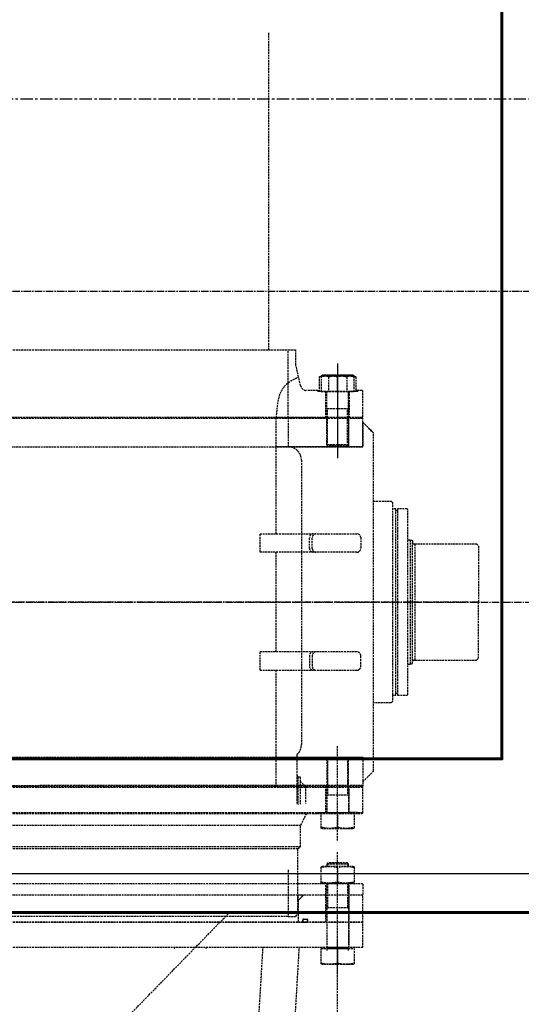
# Model space of a CAD drawing. Header units: millimetres. Extents: x -50096 to 615650, y 194565 to 243945.
# Tile 127 of 256: x 235227 to 236518, y 220627 to 223163. Entities that reach past the tile are written whole.
import ezdxf

# ---------------------------------------------------------------- set-up
doc = ezdxf.new("R2010")
doc.units = ezdxf.units.MM
for name, pattern in [('CENTER2', [28.575, 19.05, -3.175, 3.175, -3.175]), ('ГТО-1 Пунктир', [7, 5, -2]), ('осевая', [50.8, 31.75, -6.35, 6.35, -6.35])]:
    doc.linetypes.add(name, pattern=pattern)
for name, color, linetype, lineweight in [('ГТО-2_Бетон_025', 7, 'Continuous', 25), ('ГТО-2_Бетон_060', 3, 'Continuous', 60), ('ГТО-2_Осевая', 7, 'осевая', 25), ('ГТО-2_Оси_025', 6, 'осевая', 25), ('ГТО-2_Пунктир_025', 151, 'ГТО-1 Пунктир', 25), ('ГТО-2_Размеры_035', 2, 'Continuous', 35), ('ОГОС_Пунктир_025', 151, 'ГТО-1 Пунктир', 25)]:
    doc.layers.add(name, color=color, linetype=linetype, lineweight=lineweight)
doc.layers.add('ГТО-2_Штриховка_018', color=7, linetype='Continuous', lineweight=18, true_color=0x6b6b6b)
doc.layers.add('ОЗиМ Оси', color=4, linetype='CENTER2')

# ---------------------------------------------------------------- blocks, each defined once
blk = doc.blocks.new('ОГСО_Затвор_План')
at = {"layer": 'ГТО-2_Оси_025', "ltscale": 0.5}
blk.add_line((1439.7, 0), (-1270.3, 0), dxfattribs=at)
at = {"layer": 'ОГОС_Пунктир_025'}
for p, q in [((-794.6, 650), (949.7, 650)), ((1077.2, 614), (1077.2, 370)), ((1077.2, 609), (1077.2, 375)), ((949.7, 475), (949.7, 564.6)), ((1053.8, 579.7), (1053.8, 542)), ((1077.2, 542), (1077.2, 579.7)), ((1100.6, 579.7), (1100.6, 542)), ((1026.2, 545), (1030.4, 545)), ((1049.2, 475), (1049.2, 542)), ((1105.2, 475), (1105.2, 542)), ((1128.2, 545), (1124, 545)), ((1105.2, 497.5), (1049.2, 497.5)), ((1105.2, 497.5), (1049.2, 497.5)), ((1051.4, 475), (1051.4, 497.5)), ((1103, 475), (1103, 497.5)), ((1140.2, 475), (-794.6, 475)), ((1142.2, 473), (-794.6, 473)), ((919, 175.8), (919, 473)), ((1051.4, 402.8), (1051.4, 475)), ((1051.4, 402.8), (1051.4, 475)), ((1103, 402.8), (1103, 475)), ((1103, 402.8), (1103, 475)), ((109.7, 400), (1142.2, 400)), ((1049.2, 405), (1049.2, 400)), ((1105.2, 405), (1049.2, 405)), ((1051.4, 402.8), (1051.4, 400)), ((1103, 402.8), (1103, 400)), ((1105.2, 405), (1105.2, 400)), ((1226.7, -235), (1226.7, 235)), ((1231.7, 235), (1231.7, -235)), ((877.3, 128.2), (877.3, 175.7)), ((1264.7, -160), (1264.7, 160)), ((1269.7, -152.5), (1269.7, 152.5)), ((919, -128.3), (919, 128.2)), ((1276.7, -149.5), (1276.7, 149.5)), ((877.3, -175.7), (877.3, -128.3)), ((919, -475), (919, -175.8)), ((1077.2, -614), (1077.2, -370)), ((109.7, -400), (1142.2, -400)), ((1049.2, -405), (1049.2, -400)), ((1105.2, -405), (1049.2, -405)), ((1051.4, -402.8), (1051.4, -400)), ((1051.4, -402.8), (1051.4, -475)), ((1103, -402.8), (1103, -400)), ((1103, -402.8), (1103, -475)), ((1105.2, -405), (1105.2, -400)), ((972.2, -444.3), (972.2, -521.9)), ((974.3, -450), (974.3, -521.7)), ((1142.2, -473), (-794.6, -473)), ((1140.2, -475), (-794.6, -475)), ((-794.6, -477), (1142.2, -477)), ((980.7, -461.2), (980.7, -520.4)), ((994.4, -475), (994.4, -518.7)), ((1049.2, -475), (1049.2, -542)), ((1051.4, -475), (1051.4, -497.5)), ((1103, -475), (1103, -497.5)), ((1105.2, -475), (1105.2, -542)), ((1105.2, -497.5), (1049.2, -497.5)), ((1142.2, -543), (-794.6, -543)), ((996.3, -545), (981.7, -575.3)), ((1077.2, -542), (1077.2, -579.7)), ((981.7, -575.3), (-794.6, -575.3)), ((981.7, -630.5), (-794.6, -630.5)), ((-794.6, -635), (974.7, -635)), ((1077.2, -964), (1077.2, -642)), ((1105.2, -675), (1049.2, -675)), ((1051.4, -672.8), (1051.4, -680)), ((1077.2, -684.3), (1077.2, -720.7)), ((1103, -672.8), (1103, -680)), ((1047.2, -755), (1047.2, -725)), ((1049.2, -725), (1049.2, -892)), ((1051.4, -725), (1051.4, -787.5)), ((1103, -725), (1103, -787.5)), ((1105.2, -725), (1105.2, -892)), ((1107.2, -755), (1107.2, -725)), ((1047.2, -825), (1047.2, -755)), ((1107.2, -825), (1107.2, -755)), ((949.7, -810), (-794.6, -810)), ((1105.2, -787.5), (1049.2, -787.5)), ((1142.4, -825), (-794.6, -825)), ((-794.6, -825), (975.2, -825)), ((1142.4, -890), (1142.4, -825)), ((1077.2, -1182), (1077.2, -860)), ((1142.4, -890), (-794.6, -890)), ((1105.2, -893), (1049.2, -893)), ((1077.2, -892), (1077.2, -929.7))]:
    blk.add_line(p, q, dxfattribs=at)
for points in [[(949.7, 564.6), (949.7, 650), (969.7, 650)], [(976.7, 579.5), (969.7, 610), (969.7, 650)], [(1105.2, 542), (1105.2, 405), (1102.2, 402), (1052.2, 402), (1049.2, 405), (1049.2, 542)], [(919, -400), (1142.2, -400), (1142.2, -463), (1169.7, -435.5), (1169.7, 400), (1169.7, 435.5), (1142.2, 463), (1142.2, 400), (919, 400)], [(1105.2, 475), (1105.2, 405), (1102.2, 402), (1052.2, 402), (1049.2, 405), (1049.2, 475)], [(1142.2, 400), (1142.2, 473), (1140.2, 475)], [(1142.2, 400), (1142.2, 473), (1140.2, 475)], [(1142.2, 400), (1142.2, 463), (1169.7, 435.5)], [(1169.7, 260), (1214.9, 260), (1218.7, 256.2), (1218.7, -256.2), (1214.4, -260), (1169.7, -260)], [(1218.7, -240), (1226.7, -240), (1226.7, -235), (1231.7, -235), (1231.7, -240), (1255.8, -240), (1257.7, -238.1), (1257.7, 238.1), (1255.8, 240), (1231.7, 240), (1231.7, 235), (1226.7, 235), (1226.7, 240), (1218.7, 240)], [(1257.7, 160), (1264.7, 160)], [(1257.7, -160), (1264.7, -160)], [(1105.2, -475), (1105.2, -405), (1102.2, -402), (1052.2, -402), (1049.2, -405), (1049.2, -475)], [(1142.2, -400), (1142.2, -473), (1140.2, -475)], [(-794.6, -545), (1140.2, -545), (1142.2, -543), (1142.2, -477), (1140.2, -475), (-794.6, -475)], [(1026.2, -545), (1026.2, -542), (1047.2, -542), (1047.2, -475)], [(1128.2, -545), (1128.2, -542), (1107.2, -542), (1107.2, -475)], [(974.7, -725), (974.7, -635), (981.7, -630.5), (981.7, -575.3)], [(1105.2, -680), (1105.2, -675), (1102.2, -672), (1052.2, -672), (1049.2, -675), (1049.2, -680)], [(949.7, -689.6), (949.7, -810), (969.2, -810), (974.7, -800.5), (974.7, -725)], [(-794.6, -725), (1140.2, -725), (1142.2, -727), (1142.2, -755), (-794.6, -755)], [(-794.6, -825), (1142.2, -825), (1142.2, -755), (-794.6, -755)], [(989.4, -755), (975.5, -768.9), (975.5, -825)], [(1107.2, -892), (1107.2, -825)], [(1105.2, -898), (1105.2, -893), (1102.2, -890), (1052.2, -890), (1049.2, -893), (1049.2, -898)]]:
    blk.add_lwpolyline(points, dxfattribs=at)
for points in [[(1124, 579.7), (1124, 542), (1030.4, 542), (1030.4, 579.7), (1037.9, 584), (1116.5, 584)], [(1119.7, 542), (1119.7, 582.2), (1116.5, 584), (1037.9, 584), (1034.7, 582.2), (1034.7, 542)], [(1140.2, 475), (1142.2, 477), (1142.2, 543), (1140.2, 545), (1128.2, 545), (1128.2, 542), (1107.2, 542), (1107.2, 475)], [(1119.7, -542), (1119.7, -582.2), (1116.5, -584), (1037.9, -584), (1034.7, -582.2), (1034.7, -542)], [(1116.5, -680), (1119.7, -681.8), (1119.7, -723.2), (1116.5, -725), (1037.9, -725), (1034.7, -723.2), (1034.7, -681.8), (1037.9, -680)], [(1119.7, -892), (1119.7, -932.2), (1116.5, -934), (1037.9, -934), (1034.7, -932.2), (1034.7, -892)]]:
    blk.add_lwpolyline(points, close=True, dxfattribs=at)
for points in [[(919.3, 475), (1047.2, 475), (1047.2, 542), (1026.2, 542), (1026.2, 545), (997.4, 545, -0.349242), (981.8, 557.4), (976.7, 579.5)], [(1124, 579.7, 0.211292), (1100.6, 579.7, 0.105646), (1053.8, 579.7, 0.211292), (1030.4, 579.7)], [(1034.7, 579.7, -0.116285), (1077.2, 579.7, -0.116285), (1119.7, 579.7)], [(949.7, 475), (949.7, 400, -0.414214), (983.9, 365), (983.9, -367.1, -0.21363), (972.2, -393.3), (972.2, -444.3), (974.3, -450), (980.7, -450), (980.7, -461.2), (994.4, -475)], [(877.3, 175.7), (1126.6, 175.8, -0.414283), (1136.6, 165.8), (1136.6, 138.2, -0.414214), (1126.6, 128.2), (877.3, 128.2)], [(1014.7, 128.2, -0.414144), (1004.7, 138.2), (1004.7, 165.8, -0.414144), (1014.7, 175.8)], [(1021.9, 128.2, -0.414144), (1011.9, 138.2), (1011.9, 165.8, -0.414144), (1021.9, 175.8)], [(1264.7, 160), (1269.7, 158.7), (1269.7, 152.5, 0.414214), (1272.7, 149.5), (1276.7, 149.5), (1276.7, 150), (1434.7, 150), (1439.7, 145), (1439.7, 0)], [(1264.7, -160), (1269.7, -158.7), (1269.7, -152.5, -0.414214), (1272.7, -149.5), (1276.7, -149.5), (1276.7, -150), (1434.7, -150), (1439.7, -145), (1439.7, 0)], [(877.3, -175.7), (1126.6, -175.8, 0.414283), (1136.6, -165.8), (1136.6, -138.2, 0.414214), (1126.6, -128.3), (877.3, -128.3)], [(1014.7, -128.3, 0.414144), (1004.7, -138.2), (1004.7, -165.8, 0.414144), (1014.7, -175.8)], [(1021.9, -128.3, 0.414144), (1011.9, -138.2), (1011.9, -165.8, 0.414144), (1021.9, -175.8)], [(1034.7, -579.7, 0.116285), (1077.2, -579.7, 0.116285), (1119.7, -579.7)], [(1119.7, -684.3, 0.116285), (1077.2, -684.3, 0.116285), (1034.7, -684.3)], [(1034.7, -720.7, 0.116285), (1077.2, -720.7, 0.116285), (1119.7, -720.7)], [(986.8, -825, 0.414214), (987.3, -824.5), (987.3, -818.1, -0.414214), (988.3, -817.1), (998.7, -817.1, -0.414214), (999.7, -818.1), (999.7, -824.5, 0.414214), (1000.2, -825)], [(1034.7, -929.7, 0.116285), (1077.2, -929.7, 0.116285), (1119.7, -929.7)]]:
    blk.add_lwpolyline(points, format="xyb", dxfattribs=at)
for points in [[(984.6, -755), (976.7, -755, 0.414214), (974.7, -757), (974.7, -764.9, 0.668179), (978.1, -766.3), (986, -758.4, 0.668179)], [(999.7, -820.6), (999.7, -821.5, -0.414214), (996.2, -825), (990.8, -825, -0.414214), (987.3, -821.5), (987.3, -820.6, -0.414214), (990.8, -817.1), (996.2, -817.1, -0.414214)]]:
    blk.add_lwpolyline(points, format="xyb", close=True, dxfattribs=at)
for radius, start, end in [(877.5, 318.4524, 318.6262), (940, 321.7464, 321.9011)]:
    blk.add_arc((-0.1, -310), radius, start, end, dxfattribs=at)
for points, knots in [([(919.3, 475), (920.2, 483.6), (921.9, 501.7), (925.4, 528.9), (934.1, 549.1), (943.8, 559.8), (947.7, 563), (949.7, 564.6)], [0, 0, 0, 0, 25.928363, 54.505594, 82.284836, 89.85157, 97.520828, 97.520828, 97.520828, 97.520828]), ([(949.7, 564.6), (954, 567.5), (962.5, 573.4), (972, 577.4), (976.7, 579.5)], [0, 0, 0, 0, 15.585802, 30.931216, 30.931216, 30.931216, 30.931216])]:
    blk.add_open_spline(points, degree=3, knots=knots, dxfattribs=at)
blk = doc.blocks.new('A$C1AA538EC')
at = {"layer": 'ОГОС_Пунктир_025'}
for p, q in [((900, -10451.2), (900, -9633.4)), ((776.7, -13801), (885.1, -11990.1)), ((870.2, -13801), (978.6, -11990.1))]:
    blk.add_line(p, q, dxfattribs=at)
at = {"layer": 'ГТО-2_Размеры_035', "rotation": 0.0001303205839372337}
blk.add_blockref('ОГСО_Затвор_План', (0, -11100.1), dxfattribs=at)

msp = doc.modelspace()

# ---------------------------------------------------------------- hatches: boundary and pattern name
at = {"layer": 'ГТО-2_Штриховка_018'}
h = msp.add_hatch(dxfattribs=at)
h.set_pattern_fill('ANSI35', color=256, scale=100)
h.set_pattern_definition([(45, (-115466.6, -494469.8), (-449.0128, 449.0128), []), (45, (-115017.6, -494469.8), (-449.0128, 449.0128), [793.75, -158.75, 0, -158.75])])
h.paths.add_polyline_path([(243988.4, 233562.9), (247488.4, 233562.9), (247488.4, 236562.9), (227633.4, 236562.9), (227633.4, 228037.9), (232688.4, 228037.9), (232688.4, 229062.9), (243988.4, 229062.9)])
edge = h.paths.add_edge_path(flags=16)
edge.add_arc((234968.4, 232762.8), 1700, 0, 360)
edge = h.paths.add_edge_path(flags=16)
edge.add_arc((255968.4, 232762.8), 1700, 0, 360)
h.paths.add_polyline_path([(264438.4, 224462.9), (264438.4, 224822.9), (265938.4, 224822.9), (265938.4, 224462.9), (276518.4, 224462.9), (276518.4, 221662.7), (278018.4, 221662.7), (278018.4, 225962.9), (263788.4, 225962.9), (263788.4, 236562.9), (247488.4, 236562.9), (247488.4, 233562.9), (250988.4, 233562.9), (250988.4, 229062.9), (262288.4, 229062.9), (262288.4, 226212.9), (247488.4, 226212.9), (247488.4, 224462.9), (252623.4, 224462.9), (252623.4, 224822.9), (254123.4, 224822.9), (254123.4, 224462.9), (258378.4, 224462.9), (258378.4, 224822.9), (259878.4, 224822.9), (259878.4, 224462.9)])

# ---------------------------------------------------------------- linework, layer by layer
at = {"layer": 'ГТО-2_Бетон_025'}
msp.add_lwpolyline([(233168.4, 224062.9), (236768.4, 224062.9), (236768.4, 220962.9), (233168.4, 220962.9)], close=True, dxfattribs=at)
at = {"layer": 'ГТО-2_Бетон_060'}
msp.add_line((268518.4, 220862.9), (225418.4, 220862.9), dxfattribs=at)
msp.add_lwpolyline([(233468.4, 223758.4), (236468.4, 223758.4), (236468.4, 221258.4), (233468.4, 221258.4), (233468.4, 223758.4)], dxfattribs=at)
at = {"layer": 'ГТО-2_Осевая', "color": 1}
msp.add_lwpolyline([(273718.5, 212462.9), (228218.4, 212464), (228218.4, 222958), (273718.5, 222962.9)], close=True, dxfattribs=at)
at = {"layer": 'ГТО-2_Пунктир_025'}
msp.add_lwpolyline([(227383.2, 214995.3), (227018.4, 215369.3), (227018.4, 219069.9), (228767, 220862.9), (231769.9, 220862.9), (233218.4, 219377.6), (234318.4, 219377.6), (235767, 220862.9), (238769.9, 220862.9), (240218.4, 219377.6), (241318.4, 219377.6), (242767, 220862.9), (245769.9, 220862.9), (247218.4, 219377.6), (248318.4, 219377.6), (249767, 220862.9), (252769.9, 220862.9), (254218.4, 219377.6), (255318.4, 219377.6)], dxfattribs=at)
at = {"layer": 'ОЗиМ Оси'}
for p, q in [((276318.5, 222462.9), (229518.5, 222462.9)), ((221126.5, 221662.7), (278990.6, 221662.7))]:
    msp.add_line(p, q, dxfattribs=at)

# ---------------------------------------------------------------- block references
at = {"layer": 'ГТО-2_Размеры_035'}
msp.add_blockref('A$C1AA538EC', (234968.4, 232762.8), dxfattribs=at)

doc.saveas('drawing.dxf')
